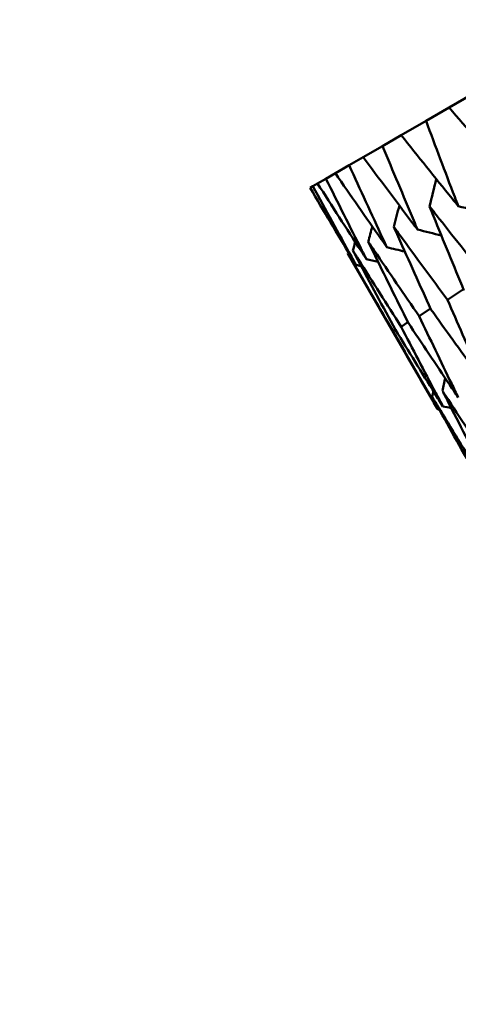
# Model space of a CAD drawing. Header units: millimetres. Extents: x 188 to 1913, y 148 to 2839.
# Tile 98 of 211: x 586.27 to 589.19, y 529.89 to 536.44. Entities that reach past the tile are written whole.
import ezdxf

# ---------------------------------------------------------------- set-up
doc = ezdxf.new("R2010")
doc.units = ezdxf.units.MM
doc.header["$LTSCALE"] = 10
doc.layers.add('Widoczne (ISO)', color=7, linetype='Continuous', lineweight=50)

msp = doc.modelspace()

# ---------------------------------------------------------------- linework, layer by layer
at = {"layer": 'Widoczne (ISO)'}
for p, q in [((589.3276, 535.9712), (589.1277, 535.8558)), ((588.9738, 535.7669), (589.1277, 535.8558)), ((588.9738, 535.7669), (588.8091, 535.6718)), ((588.6853, 535.6004), (588.8091, 535.6718)), ((588.6853, 535.6004), (588.5565, 535.526)), ((588.4632, 535.4721), (588.3709, 535.4188)), ((588.4632, 535.4721), (588.5565, 535.526)), ((588.3085, 535.3828), (588.3709, 535.4188)), ((588.2216, 535.3327), (588.2529, 535.3507)), ((588.3085, 535.3828), (588.2529, 535.3507)), ((588.2216, 535.3327), (588.2031, 535.322)), ((589.0517, 533.848), (588.4534, 534.8843)), ((589.0041, 534.5183), (588.9287, 534.4677)), ((588.853, 534.4284), (588.8078, 534.3979)), ((588.7702, 534.3777), (588.7551, 534.3675))]:
    msp.add_line(p, q, dxfattribs=at)
msp.add_circle((591.0056, 570.4637), 50, dxfattribs=at)
for points, knots in [([(589.1277, 535.8558), (589.2448, 535.7183), (589.3626, 535.5812), (589.4953, 535.4278), (589.5097, 535.4112), (589.5241, 535.3946)], [0, 0, 0, 0, 0.06135239, 0.06135239, 0.06879633, 0.06879633, 0.06879633, 0.06879633]), ([(589.1879, 535.2004), (589.18, 535.2208), (589.1723, 535.2412), (589.1003, 535.4297), (589.0367, 535.5981), (588.9738, 535.7669)], [0.05393723, 0.05393723, 0.05393723, 0.05393723, 0.06137399, 0.06137399, 0.12273355, 0.12273355, 0.12273355, 0.12273355]), ([(588.8091, 535.6718), (588.921, 535.5313), (589.0335, 535.3912), (589.1604, 535.2344), (589.1741, 535.2174), (589.1879, 535.2004)], [0, 0, 0, 0, 0.06135239, 0.06135239, 0.06879633, 0.06879633, 0.06879633, 0.06879633]), ([(588.9173, 535.0442), (588.9088, 535.0642), (588.9004, 535.0842), (588.8224, 535.2692), (588.7535, 535.4346), (588.6853, 535.6004)], [0.05393723, 0.05393723, 0.05393723, 0.05393723, 0.06137399, 0.06137399, 0.12273355, 0.12273355, 0.12273355, 0.12273355]), ([(588.7134, 534.9265), (588.7043, 534.9461), (588.6952, 534.9657), (588.6111, 535.1473), (588.5368, 535.3095), (588.4632, 535.4721)], [0.05393723, 0.05393723, 0.05393723, 0.05393723, 0.06137399, 0.06137399, 0.12273355, 0.12273355, 0.12273355, 0.12273355]), ([(588.5565, 535.526), (588.663, 535.3824), (588.7702, 535.2391), (588.8911, 535.0789), (588.9042, 535.0615), (588.9173, 535.0442)], [0, 0, 0, 0, 0.06135239, 0.06135239, 0.06879633, 0.06879633, 0.06879633, 0.06879633]), ([(588.3709, 535.4188), (588.4719, 535.2721), (588.5737, 535.1257), (588.6885, 534.9619), (588.7009, 534.9442), (588.7134, 534.9265)], [0, 0, 0, 0, 0.06135239, 0.06135239, 0.06879633, 0.06879633, 0.06879633, 0.06879633]), ([(588.2529, 535.3507), (588.3485, 535.2008), (588.4447, 535.0512), (588.5534, 534.884), (588.5652, 534.8659), (588.577, 534.8478)], [0, 0, 0, 0, 0.06135239, 0.06135239, 0.06879633, 0.06879633, 0.06879633, 0.06879633]), ([(588.577, 534.8478), (588.5672, 534.867), (588.5575, 534.8862), (588.4673, 535.0642), (588.3875, 535.2233), (588.3085, 535.3828)], [0.05393723, 0.05393723, 0.05393723, 0.05393723, 0.06137399, 0.06137399, 0.12273355, 0.12273355, 0.12273355, 0.12273355]), ([(588.2031, 535.322), (588.2932, 535.1689), (588.3839, 535.0161), (588.4864, 534.8453), (588.4976, 534.8268), (588.5087, 534.8083)], [0, 0, 0, 0, 0.06135239, 0.06135239, 0.06879633, 0.06879633, 0.06879633, 0.06879633]), ([(588.5087, 534.8083), (588.4982, 534.8272), (588.4878, 534.846), (588.3915, 535.0204), (588.3062, 535.1764), (588.2216, 535.3327)], [0.05393723, 0.05393723, 0.05393723, 0.05393723, 0.06137399, 0.06137399, 0.12273355, 0.12273355, 0.12273355, 0.12273355]), ([(589.3726, 534.724), (589.2614, 534.8633), (589.1509, 535.003), (589.0265, 535.1615), (589.012, 535.18), (588.9976, 535.1984)], [0.00523804, 0.00523804, 0.00523804, 0.00523804, 0.06606705, 0.06606705, 0.07409033, 0.07409033, 0.07409033, 0.07409033]), ([(588.9976, 535.1984), (589.0063, 535.1767), (589.0151, 535.1549), (589.0905, 534.9682), (589.1579, 534.8036), (589.2259, 534.6393)], [0.05804162, 0.05804162, 0.05804162, 0.05804162, 0.06605559, 0.06605559, 0.12689392, 0.12689392, 0.12689392, 0.12689392]), ([(589.1171, 534.5765), (589.0113, 534.7189), (588.9061, 534.8617), (588.7878, 535.0236), (588.774, 535.0425), (588.7602, 535.0614)], [0.00523804, 0.00523804, 0.00523804, 0.00523804, 0.06606705, 0.06606705, 0.07409033, 0.07409033, 0.07409033, 0.07409033]), ([(588.7602, 535.0614), (588.7697, 535.0401), (588.7791, 535.0187), (588.8606, 534.8355), (588.9333, 534.6739), (589.0066, 534.5127)], [0.05804162, 0.05804162, 0.05804162, 0.05804162, 0.06605559, 0.06605559, 0.12689392, 0.12689392, 0.12689392, 0.12689392]), ([(588.9287, 534.4677), (588.8282, 534.6132), (588.7284, 534.7591), (588.6161, 534.9245), (588.6031, 534.9438), (588.59, 534.9631)], [0.00523804, 0.00523804, 0.00523804, 0.00523804, 0.06606705, 0.06606705, 0.07409033, 0.07409033, 0.07409033, 0.07409033]), ([(588.59, 534.9631), (588.6002, 534.9422), (588.6104, 534.9213), (588.6979, 534.7415), (588.776, 534.5831), (588.8547, 534.425)], [0.05804162, 0.05804162, 0.05804162, 0.05804162, 0.06605559, 0.06605559, 0.12689392, 0.12689392, 0.12689392, 0.12689392]), ([(588.7551, 534.3675), (588.6655, 534.5193), (588.5766, 534.6714), (588.4767, 534.844), (588.465, 534.8641), (588.4534, 534.8843)], [0.00523804, 0.00523804, 0.00523804, 0.00523804, 0.06606705, 0.06606705, 0.07409033, 0.07409033, 0.07409033, 0.07409033]), ([(588.8078, 534.3979), (588.7128, 534.5466), (588.6184, 534.6956), (588.5123, 534.8646), (588.4999, 534.8843), (588.4876, 534.904)], [0.00523804, 0.00523804, 0.00523804, 0.00523804, 0.06606705, 0.06606705, 0.07409033, 0.07409033, 0.07409033, 0.07409033]), ([(588.4876, 534.904), (588.4985, 534.8835), (588.5094, 534.863), (588.6031, 534.6868), (588.6866, 534.5315), (588.7708, 534.3765)], [0.05804162, 0.05804162, 0.05804162, 0.05804162, 0.06605559, 0.06605559, 0.12689392, 0.12689392, 0.12689392, 0.12689392]), ([(589.3585, 534.0251), (589.3449, 534.0558), (589.3313, 534.0866), (589.2503, 534.2701), (589.1834, 534.4231), (589.1171, 534.5765)], [0.04993807, 0.04993807, 0.04993807, 0.04993807, 0.0614821, 0.0614821, 0.11877783, 0.11877783, 0.11877783, 0.11877783]), ([(589.0066, 534.5127), (589.1035, 534.377), (589.2011, 534.2417), (589.3189, 534.0795), (589.3387, 534.0523), (589.3585, 534.0251)], [0.00418374, 0.00418374, 0.00418374, 0.00418374, 0.06147247, 0.06147247, 0.07302352, 0.07302352, 0.07302352, 0.07302352]), ([(588.8547, 534.425), (588.9466, 534.2864), (589.039, 534.1481), (589.1507, 533.9824), (589.1695, 533.9546), (589.1883, 533.9268)], [0.00418374, 0.00418374, 0.00418374, 0.00418374, 0.06147247, 0.06147247, 0.07302352, 0.07302352, 0.07302352, 0.07302352]), ([(589.1883, 533.9268), (589.1737, 533.957), (589.159, 533.9871), (589.0719, 534.1671), (589, 534.3172), (588.9287, 534.4677)], [0.04993807, 0.04993807, 0.04993807, 0.04993807, 0.0614821, 0.0614821, 0.11877783, 0.11877783, 0.11877783, 0.11877783]), ([(589.0517, 533.848), (589.035, 533.8769), (589.0183, 533.9059), (588.9189, 534.0788), (588.8367, 534.223), (588.7551, 534.3675)], [0.04993807, 0.04993807, 0.04993807, 0.04993807, 0.0614821, 0.0614821, 0.11877783, 0.11877783, 0.11877783, 0.11877783]), ([(588.7708, 534.3765), (588.8575, 534.235), (588.9448, 534.0938), (589.0504, 533.9245), (589.0681, 533.8961), (589.0859, 533.8677)], [0.00418374, 0.00418374, 0.00418374, 0.00418374, 0.06147247, 0.06147247, 0.07302352, 0.07302352, 0.07302352, 0.07302352]), ([(589.0859, 533.8677), (589.0702, 533.8972), (589.0546, 533.9268), (588.9613, 534.1033), (588.8843, 534.2504), (588.8078, 534.3979)], [0.04993807, 0.04993807, 0.04993807, 0.04993807, 0.0614821, 0.0614821, 0.11877783, 0.11877783, 0.11877783, 0.11877783]), ([(589.0826, 533.972), (589.0937, 533.9501), (589.1048, 533.9283), (589.1956, 533.7502), (589.2759, 533.5943), (589.3569, 533.4388)], [0.06241522, 0.06241522, 0.06241522, 0.06241522, 0.0708546, 0.0708546, 0.13127416, 0.13127416, 0.13127416, 0.13127416]), ([(589.4123, 533.4708), (589.3151, 533.6169), (589.2186, 533.7634), (589.1094, 533.9309), (589.096, 533.9514), (589.0826, 533.972)], [0.01044349, 0.01044349, 0.01044349, 0.01044349, 0.07085106, 0.07085106, 0.07930241, 0.07930241, 0.07930241, 0.07930241]), ([(589.0143, 533.9325), (589.0262, 533.9111), (589.038, 533.8897), (589.1349, 533.7152), (589.2206, 533.5624), (589.307, 533.41)], [0.06241522, 0.06241522, 0.06241522, 0.06241522, 0.0708546, 0.0708546, 0.13127416, 0.13127416, 0.13127416, 0.13127416]), ([(589.3255, 533.4207), (589.2337, 533.5699), (589.1427, 533.7196), (589.0396, 533.8905), (589.0269, 533.9115), (589.0143, 533.9325)], [0.01044349, 0.01044349, 0.01044349, 0.01044349, 0.07085106, 0.07085106, 0.07930241, 0.07930241, 0.07930241, 0.07930241])]:
    msp.add_open_spline(points, degree=3, knots=knots, dxfattribs=at)
for points in [[(588.9976, 535.1984), (589.0124, 535.2592), (589.0273, 535.32), (589.0422, 535.3808)], [(588.7602, 535.0614), (588.7722, 535.1092), (588.7843, 535.1569), (588.7963, 535.2047)], [(589.1879, 535.2004), (589.2529, 535.1837), (589.3179, 535.1671), (589.3829, 535.1504)], [(588.59, 534.9631), (588.5987, 534.9971), (588.6075, 535.0311), (588.6162, 535.0651)], [(588.9173, 535.0442), (588.9701, 535.0311), (589.023, 535.018), (589.0759, 535.0049)], [(588.4876, 534.904), (588.4926, 534.9234), (588.4977, 534.9427), (588.5027, 534.9621)], [(588.4534, 534.8843), (588.4544, 534.888), (588.4554, 534.8917), (588.4563, 534.8955)], [(588.7134, 534.9265), (588.7533, 534.9168), (588.7932, 534.9072), (588.8331, 534.8976)], [(588.577, 534.8478), (588.6031, 534.8416), (588.6292, 534.8354), (588.6553, 534.8292)], [(588.5087, 534.8083), (588.52, 534.8056), (588.5314, 534.803), (588.5428, 534.8003)], [(589.2226, 534.6471), (589.1875, 534.6236), (589.1523, 534.6), (589.1171, 534.5765)], [(589.0826, 533.972), (589.0888, 534), (589.0949, 534.028), (589.1011, 534.0561)], [(589.0143, 533.9325), (589.017, 533.9448), (589.0197, 533.957), (589.0224, 533.9693)], [(589.0517, 533.848), (589.0553, 533.8473), (589.0588, 533.8466), (589.0624, 533.8459)], [(589.0859, 533.8677), (589.1044, 533.864), (589.1229, 533.8604), (589.1413, 533.8568)]]:
    msp.add_open_spline(points, degree=3, dxfattribs=at)

doc.saveas('drawing.dxf')
